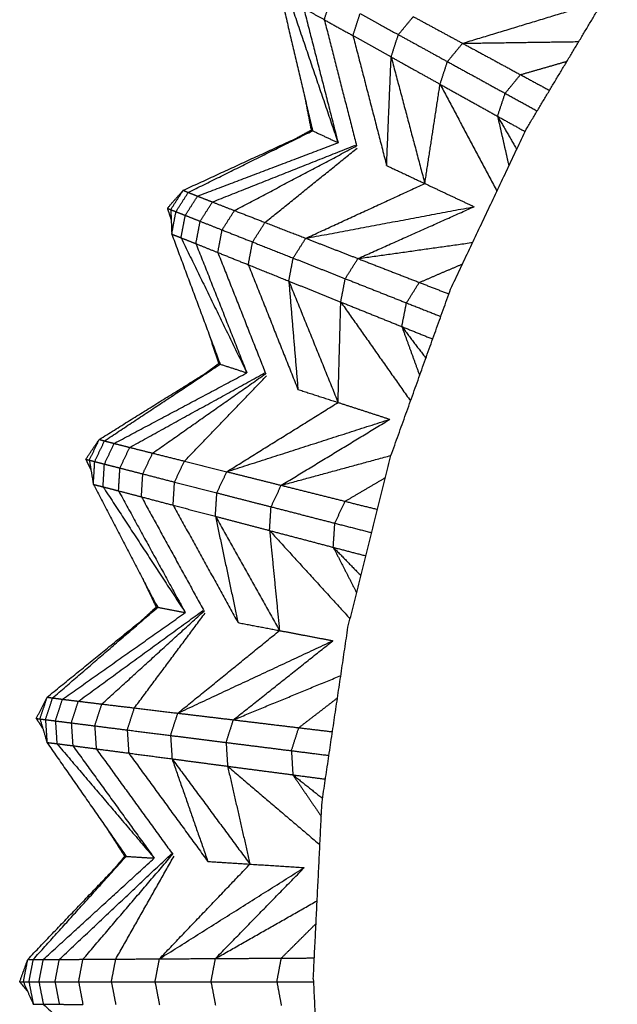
# Model space of a CAD drawing. Header units: millimetres. Extents: x 0 to 13.3, y 0 to 91.7.
# Tile 3 of 28: x 0 to 1.9, y 6.6 to 9.7. Entities that reach past the tile are written whole.
import ezdxf

# ---------------------------------------------------------------- set-up
doc = ezdxf.new("R2010")
doc.units = ezdxf.units.MM
doc.header["$MEASUREMENT"] = 0
doc.layers.add('Make2D$visible$lines', color=7, linetype='Continuous', true_color=0x000000)

msp = doc.modelspace()

# ---------------------------------------------------------------- linework, layer by layer
at = {"layer": 'Make2D$visible$lines'}
for points in [[(1.6009, 9.3275), (1.7447, 9.5674), (1.8885, 9.8073)], [(0.8254, 9.7494), (0.8755, 9.5358), (0.9256, 9.3223)], [(0.8531, 9.7342), (0.9295, 9.5094), (1.006, 9.2845)], [(0.9626, 9.6735), (0.9738, 9.708), (0.9849, 9.7426)], [(1.3995, 9.5989), (1.5918, 9.6573), (1.7841, 9.7157)], [(0.8974, 9.7097), (0.93, 9.6916), (0.9626, 9.6735)], [(0.8974, 9.7097), (0.9517, 9.4971), (1.006, 9.2845)], [(1.0532, 9.623), (1.0644, 9.6578), (1.0757, 9.6927)], [(1.0757, 9.6927), (1.1362, 9.6594), (1.1966, 9.6262)], [(1.1966, 9.6262), (1.2203, 9.6547), (1.2439, 9.6833)], [(1.2439, 9.6833), (1.3217, 9.6411), (1.3995, 9.5989)], [(0.9626, 9.6735), (1.0136, 9.4739), (1.0646, 9.2744)], [(0.9626, 9.6735), (1.0079, 9.6482), (1.0532, 9.623)], [(1.0532, 9.623), (1.1135, 9.5893), (1.1738, 9.5557)], [(1.0532, 9.623), (1.1063, 9.4176), (1.1595, 9.2123)], [(1.1738, 9.5557), (1.1852, 9.5909), (1.1966, 9.6262)], [(1.1966, 9.6262), (1.2742, 9.5836), (1.3517, 9.5409)], [(1.3517, 9.5409), (1.3756, 9.5699), (1.3995, 9.5989)], [(1.3995, 9.5989), (1.5831, 9.6016), (1.7667, 9.6042)], [(1.3995, 9.5989), (1.491, 9.5493), (1.5824, 9.4997)], [(1.1595, 9.2123), (1.1666, 9.384), (1.1738, 9.5557)], [(1.1738, 9.5557), (1.2511, 9.5126), (1.3284, 9.4695)], [(1.1738, 9.5557), (1.227, 9.3556), (1.2802, 9.1555)], [(1.3284, 9.4695), (1.34, 9.5052), (1.3517, 9.5409)], [(1.3517, 9.5409), (1.4429, 9.4908), (1.5341, 9.4407)], [(1.5824, 9.4997), (1.6559, 9.5208), (1.7294, 9.542)], [(1.5341, 9.4407), (1.5583, 9.4702), (1.5824, 9.4997)], [(1.5824, 9.4997), (1.6284, 9.4748), (1.6743, 9.45)], [(1.2802, 9.1555), (1.3043, 9.3125), (1.3284, 9.4695)], [(1.3284, 9.4695), (1.4193, 9.4188), (1.5101, 9.3682)], [(1.3284, 9.4695), (1.4182, 9.3003), (1.508, 9.1312)], [(1.5101, 9.3682), (1.5221, 9.4044), (1.5341, 9.4407)], [(1.5341, 9.4407), (1.5847, 9.4129), (1.6353, 9.385)], [(0.9015, 9.4252), (0.9113, 9.3748), (0.9212, 9.3244)], [(1.5101, 9.3682), (1.5404, 9.3158), (1.5706, 9.2634)], [(1.5101, 9.3682), (1.5537, 9.3439), (1.5972, 9.3197)], [(1.5101, 9.3682), (1.528, 9.2896), (1.5458, 9.211)], [(0.5166, 9.134), (0.7211, 9.2282), (0.9256, 9.3223)], [(0.5327, 9.1273), (0.7292, 9.2248), (0.9256, 9.3223)], [(0.8717, 9.2975), (0.8964, 9.3109), (0.9212, 9.3244)], [(0.9212, 9.3244), (0.9234, 9.3234), (0.9256, 9.3223)], [(0.9256, 9.3223), (0.9658, 9.3034), (1.006, 9.2845)], [(1.3617, 8.8218), (1.4813, 9.0747), (1.6009, 9.3275)], [(0.562, 9.1156), (0.784, 9.2001), (1.006, 9.2845)], [(0.6091, 9.0971), (0.8354, 9.1871), (1.0617, 9.2772)], [(0.6786, 9.07), (0.8716, 9.1722), (1.0646, 9.2744)], [(0.7753, 9.0324), (0.9208, 9.1499), (1.0664, 9.2675)], [(1.1595, 9.2123), (1.2198, 9.1839), (1.2802, 9.1555)], [(0.904, 8.9823), (1.0921, 9.0689), (1.2802, 9.1555)], [(1.2802, 9.1555), (1.358, 9.1188), (1.4358, 9.0822)], [(0.4666, 9.0772), (0.4916, 9.1056), (0.5166, 9.134)], [(0.4774, 9.0729), (0.497, 9.1035), (0.5166, 9.134)], [(0.4938, 9.0665), (0.5132, 9.0969), (0.5327, 9.1273)], [(0.5166, 9.134), (0.5246, 9.1307), (0.5327, 9.1273)], [(0.5327, 9.1273), (0.5474, 9.1215), (0.562, 9.1156)], [(0.5232, 9.0548), (0.5426, 9.0852), (0.562, 9.1156)], [(0.562, 9.1156), (0.5856, 9.1063), (0.6091, 9.0971)], [(0.5703, 9.0362), (0.5897, 9.0666), (0.6091, 9.0971)], [(0.6091, 9.0971), (0.6439, 9.0835), (0.6786, 9.07)], [(0.4666, 9.0772), (0.4727, 9.0589), (0.4787, 9.0405)], [(0.4666, 9.0772), (0.472, 9.0751), (0.4774, 9.0729)], [(0.4774, 9.0729), (0.4856, 9.0697), (0.4938, 9.0665)], [(0.4774, 9.0729), (0.479, 9.0342), (0.4805, 8.9955)], [(0.4805, 8.9955), (0.4871, 9.031), (0.4938, 9.0665)], [(0.4938, 9.0665), (0.5085, 9.0606), (0.5232, 9.0548)], [(0.6396, 9.0087), (0.6591, 9.0393), (0.6786, 9.07)], [(0.6786, 9.07), (0.727, 9.0512), (0.7753, 9.0324)], [(0.904, 8.9823), (1.1699, 9.0323), (1.4358, 9.0822)], [(1.0689, 8.9182), (1.2524, 9.0002), (1.4358, 9.0822)], [(0.5099, 8.9839), (0.5165, 9.0194), (0.5232, 9.0548)], [(0.5232, 9.0548), (0.5468, 9.0455), (0.5703, 9.0362)], [(0.5569, 8.9652), (0.5636, 9.0007), (0.5703, 9.0362)], [(0.5703, 9.0362), (0.6049, 9.0224), (0.6396, 9.0087)], [(0.7359, 8.9706), (0.7556, 9.0015), (0.7753, 9.0324)], [(0.7753, 9.0324), (0.8396, 9.0074), (0.904, 8.9823)], [(0.6261, 8.9374), (0.6329, 8.973), (0.6396, 9.0087)], [(0.6396, 9.0087), (0.6877, 8.9897), (0.7359, 8.9706)], [(0.4805, 8.9955), (0.557, 8.7899), (0.6334, 8.5843)], [(0.4805, 8.9955), (0.4952, 8.9897), (0.5099, 8.9839)], [(0.5099, 8.9839), (0.6139, 8.7704), (0.7179, 8.5569)], [(0.5099, 8.9839), (0.5334, 8.9746), (0.5569, 8.9652)], [(0.7223, 8.8986), (0.7291, 8.9346), (0.7359, 8.9706)], [(0.7359, 8.9706), (0.8001, 8.9452), (0.8642, 8.9198)], [(0.8642, 8.9198), (0.8841, 8.9511), (0.904, 8.9823)], [(0.904, 8.9823), (0.9865, 8.9503), (1.0689, 8.9182)], [(1.0689, 8.9182), (1.2502, 8.9437), (1.4315, 8.9693)], [(0.5569, 8.9652), (0.5915, 8.9513), (0.6261, 8.9374)], [(0.5569, 8.9652), (0.6374, 8.761), (0.7179, 8.5569)], [(0.6261, 8.9374), (0.7017, 8.7458), (0.7774, 8.5542)], [(0.6261, 8.9374), (0.6742, 8.918), (0.7223, 8.8986)], [(0.8504, 8.847), (0.8573, 8.8834), (0.8642, 8.9198)], [(0.8642, 8.9198), (0.9465, 8.8872), (1.0288, 8.8546)], [(1.0288, 8.8546), (1.0489, 8.8864), (1.0689, 8.9182)], [(1.0689, 8.9182), (1.1659, 8.8804), (1.2628, 8.8427)], [(0.7223, 8.8986), (0.7864, 8.8728), (0.8504, 8.847)], [(0.7223, 8.8986), (0.8008, 8.7015), (0.8792, 8.5045)], [(1.2628, 8.8427), (1.3311, 8.872), (1.3993, 8.9013)], [(0.8504, 8.847), (0.9325, 8.8139), (1.0146, 8.7808)], [(0.8504, 8.847), (0.8648, 8.6757), (0.8792, 8.5045)], [(0.8504, 8.847), (0.9282, 8.6551), (1.0061, 8.4633)], [(1.0146, 8.7808), (1.0217, 8.8177), (1.0288, 8.8546)], [(1.0288, 8.8546), (1.1255, 8.8163), (1.2222, 8.778)], [(1.2222, 8.778), (1.2425, 8.8104), (1.2628, 8.8427)], [(1.2628, 8.8427), (1.3095, 8.8245), (1.3562, 8.8064)], [(1.1733, 8.2952), (1.2675, 8.5585), (1.3617, 8.8218)], [(1.0061, 8.4633), (1.0103, 8.622), (1.0146, 8.7808)], [(1.0146, 8.7808), (1.1111, 8.742), (1.2076, 8.7031)], [(1.0146, 8.7808), (1.1248, 8.6244), (1.2351, 8.4679)], [(1.2076, 8.7031), (1.2149, 8.7406), (1.2222, 8.778)], [(1.2222, 8.778), (1.2765, 8.7566), (1.3307, 8.7351)], [(1.2076, 8.7031), (1.2455, 8.6531), (1.2835, 8.6031)], [(1.2076, 8.7031), (1.2564, 8.6835), (1.3052, 8.6638)], [(1.2076, 8.7031), (1.2357, 8.6257), (1.2639, 8.5484)], [(0.5966, 8.6835), (0.6127, 8.6347), (0.6288, 8.5859)], [(0.2513, 8.3463), (0.4423, 8.4653), (0.6334, 8.5843)], [(0.268, 8.3417), (0.4507, 8.463), (0.6334, 8.5843)], [(0.583, 8.553), (0.6059, 8.5694), (0.6288, 8.5859)], [(0.6288, 8.5859), (0.6311, 8.5851), (0.6334, 8.5843)], [(0.6334, 8.5843), (0.6757, 8.5706), (0.7179, 8.5569)], [(0.2986, 8.3337), (0.5082, 8.4453), (0.7179, 8.5569)], [(0.3477, 8.3212), (0.5609, 8.4389), (0.7741, 8.5566)], [(0.42, 8.303), (0.5987, 8.4286), (0.7774, 8.5542)], [(0.5206, 8.2779), (0.6503, 8.4127), (0.78, 8.5476)], [(0.8792, 8.5045), (0.9427, 8.4839), (1.0061, 8.4633)], [(0.6546, 8.2443), (0.8303, 8.3538), (1.0061, 8.4633)], [(1.0061, 8.4633), (1.0879, 8.4367), (1.1697, 8.4101)], [(0.6546, 8.2443), (0.9122, 8.3272), (1.1697, 8.4101)], [(0.8263, 8.2013), (0.998, 8.3057), (1.1697, 8.4101)], [(0.2087, 8.2837), (0.23, 8.315), (0.2513, 8.3463)], [(0.2201, 8.2807), (0.2357, 8.3135), (0.2513, 8.3463)], [(0.2513, 8.3463), (0.2596, 8.344), (0.268, 8.3417)], [(0.2371, 8.2764), (0.2525, 8.309), (0.268, 8.3417)], [(0.2677, 8.2685), (0.2832, 8.3011), (0.2986, 8.3337)], [(0.268, 8.3417), (0.2833, 8.3377), (0.2986, 8.3337)], [(0.2986, 8.3337), (0.3231, 8.3274), (0.3477, 8.3212)], [(0.3168, 8.2559), (0.3322, 8.2886), (0.3477, 8.3212)], [(0.3477, 8.3212), (0.3839, 8.3121), (0.42, 8.303)], [(0.2087, 8.2837), (0.2171, 8.2662), (0.2254, 8.2487)], [(0.2087, 8.2837), (0.2144, 8.2822), (0.2201, 8.2807)], [(0.389, 8.2374), (0.4045, 8.2702), (0.42, 8.303)], [(0.42, 8.303), (0.4703, 8.2904), (0.5206, 8.2779)], [(0.8263, 8.2013), (0.9997, 8.2485), (1.1731, 8.2957)], [(1.0374, 7.7526), (1.1053, 8.0239), (1.1733, 8.2952)], [(0.2201, 8.2807), (0.2286, 8.2786), (0.2371, 8.2764)], [(0.2201, 8.2807), (0.2264, 8.2425), (0.2328, 8.2043)], [(0.2328, 8.2043), (0.2349, 8.2403), (0.2371, 8.2764)], [(0.2371, 8.2764), (0.2524, 8.2724), (0.2677, 8.2685)], [(0.2634, 8.1965), (0.2656, 8.2325), (0.2677, 8.2685)], [(0.2677, 8.2685), (0.2922, 8.2622), (0.3168, 8.2559)], [(0.3124, 8.1838), (0.3146, 8.2199), (0.3168, 8.2559)], [(0.3168, 8.2559), (0.3529, 8.2467), (0.389, 8.2374)], [(0.4893, 8.2116), (0.505, 8.2447), (0.5206, 8.2779)], [(0.5206, 8.2779), (0.5876, 8.2611), (0.6546, 8.2443)], [(0.3846, 8.1649), (0.3868, 8.2011), (0.389, 8.2374)], [(0.389, 8.2374), (0.4391, 8.2245), (0.4893, 8.2116)], [(0.623, 8.1773), (0.6388, 8.2108), (0.6546, 8.2443)], [(0.6546, 8.2443), (0.7404, 8.2228), (0.8263, 8.2013)], [(1.0281, 8.1507), (1.092, 8.1883), (1.1559, 8.2258)], [(0.2328, 8.2043), (0.3344, 8.0099), (0.436, 7.8156)], [(0.2328, 8.2043), (0.2481, 8.2004), (0.2634, 8.1965)], [(0.2634, 8.1965), (0.3933, 7.9977), (0.5233, 7.7989)], [(0.2634, 8.1965), (0.2879, 8.1902), (0.3124, 8.1838)], [(0.4848, 8.1385), (0.4871, 8.1751), (0.4893, 8.2116)], [(0.4893, 8.2116), (0.5561, 8.1945), (0.623, 8.1773)], [(0.7944, 8.1333), (0.8103, 8.1673), (0.8263, 8.2013)], [(0.8263, 8.2013), (0.9272, 8.176), (1.0281, 8.1507)], [(0.3124, 8.1838), (0.3485, 8.1744), (0.3846, 8.1649)], [(0.3124, 8.1838), (0.4178, 7.9914), (0.5233, 7.7989)], [(0.3846, 8.1649), (0.4836, 7.9843), (0.5826, 7.8037)], [(0.3846, 8.1649), (0.4347, 8.1517), (0.4848, 8.1385)], [(0.6184, 8.1033), (0.6207, 8.1403), (0.623, 8.1773)], [(0.623, 8.1773), (0.7087, 8.1553), (0.7944, 8.1333)], [(0.4848, 8.1385), (0.5516, 8.1209), (0.6184, 8.1033)], [(0.4848, 8.1385), (0.5874, 7.9528), (0.6899, 7.7671)], [(0.7896, 8.0583), (0.792, 8.0958), (0.7944, 8.1333)], [(0.7944, 8.1333), (0.8952, 8.1074), (0.9959, 8.0815)], [(0.9959, 8.0815), (1.012, 8.1161), (1.0281, 8.1507)], [(1.0281, 8.1507), (1.0794, 8.1379), (1.1307, 8.1251)], [(0.6184, 8.1033), (0.704, 8.0808), (0.7896, 8.0583)], [(0.6184, 8.1033), (0.6542, 7.9352), (0.6899, 7.7671)], [(0.6184, 8.1033), (0.7197, 7.9227), (0.8209, 7.7421)], [(0.9908, 8.0054), (0.9934, 8.0435), (0.9959, 8.0815)], [(0.9959, 8.0815), (1.0541, 8.0666), (1.1123, 8.0517)], [(0.7896, 8.0583), (0.8902, 8.0318), (0.9908, 8.0054)], [(0.7896, 8.0583), (0.9168, 7.9188), (1.044, 7.7793)], [(0.7896, 8.0583), (0.8053, 7.9002), (0.8209, 7.7421)], [(0.9908, 8.0054), (1.0345, 7.9607), (1.0783, 7.916)], [(0.9908, 8.0054), (1.0423, 7.9918), (1.0939, 7.9782)], [(0.9908, 8.0054), (1.0277, 7.9335), (1.0647, 7.8615)], [(0.3871, 7.9092), (0.4091, 7.8629), (0.4312, 7.8165)], [(0.0867, 7.5315), (0.2614, 7.6735), (0.436, 7.8156)], [(0.1039, 7.529), (0.27, 7.6723), (0.436, 7.8156)], [(0.3899, 7.778), (0.4106, 7.7973), (0.4312, 7.8165)], [(0.4312, 7.8165), (0.4336, 7.816), (0.436, 7.8156)], [(0.436, 7.8156), (0.4797, 7.8073), (0.5233, 7.7989)], [(0.1353, 7.5249), (0.3293, 7.6619), (0.5233, 7.7989)], [(0.1855, 7.5187), (0.3823, 7.6622), (0.5791, 7.8057)], [(0.2596, 7.5097), (0.4211, 7.6567), (0.5826, 7.8037)], [(0.3625, 7.4974), (0.4743, 7.6474), (0.586, 7.7975)], [(0.6899, 7.7671), (0.7554, 7.7546), (0.8209, 7.7421)], [(0.9553, 7.1992), (0.9963, 7.4759), (1.0374, 7.7526)], [(0.4997, 7.4809), (0.6603, 7.6115), (0.8209, 7.7421)], [(0.8209, 7.7421), (0.9055, 7.726), (0.99, 7.7099)], [(0.4997, 7.4809), (0.7448, 7.5954), (0.99, 7.7099)], [(0.6754, 7.4598), (0.8327, 7.5848), (0.99, 7.7099)], [(0.6754, 7.4598), (0.845, 7.5298), (1.0147, 7.5998)], [(0.0524, 7.464), (0.0696, 7.4978), (0.0867, 7.5315)], [(0.064, 7.4626), (0.0754, 7.497), (0.0867, 7.5315)], [(0.0814, 7.4604), (0.0927, 7.4947), (0.1039, 7.529)], [(0.0867, 7.5315), (0.0953, 7.5302), (0.1039, 7.529)], [(0.1039, 7.529), (0.1196, 7.527), (0.1353, 7.5249)], [(0.1128, 7.4564), (0.124, 7.4907), (0.1353, 7.5249)], [(0.1353, 7.5249), (0.1604, 7.5218), (0.1855, 7.5187)], [(0.163, 7.4501), (0.1743, 7.4844), (0.1855, 7.5187)], [(0.1855, 7.5187), (0.2226, 7.5142), (0.2596, 7.5097)], [(0.237, 7.4407), (0.2483, 7.4752), (0.2596, 7.5097)], [(0.2596, 7.5097), (0.3111, 7.5035), (0.3625, 7.4974)], [(0.882, 7.4349), (0.9431, 7.482), (1.0042, 7.5291)], [(0.3398, 7.4277), (0.3512, 7.4625), (0.3625, 7.4974)], [(0.3625, 7.4974), (0.4311, 7.4891), (0.4997, 7.4809)], [(0.4767, 7.4104), (0.4882, 7.4457), (0.4997, 7.4809)], [(0.4997, 7.4809), (0.5875, 7.4703), (0.6754, 7.4598)], [(0.0524, 7.464), (0.0628, 7.4478), (0.0733, 7.4315)], [(0.0524, 7.464), (0.0582, 7.4633), (0.064, 7.4626)], [(0.064, 7.4626), (0.0727, 7.4615), (0.0814, 7.4604)], [(0.064, 7.4626), (0.0751, 7.4254), (0.0862, 7.3883)], [(0.0814, 7.4604), (0.0838, 7.4243), (0.0862, 7.3883)], [(0.0814, 7.4604), (0.0971, 7.4584), (0.1128, 7.4564)], [(0.1128, 7.4564), (0.1379, 7.4532), (0.163, 7.4501)], [(0.1128, 7.4564), (0.1152, 7.4204), (0.1175, 7.3844)], [(0.163, 7.4501), (0.2, 7.4454), (0.237, 7.4407)], [(0.163, 7.4501), (0.1654, 7.414), (0.1677, 7.378)], [(0.237, 7.4407), (0.2394, 7.4045), (0.2417, 7.3682)], [(0.237, 7.4407), (0.2884, 7.4342), (0.3398, 7.4277)], [(0.6523, 7.3882), (0.6638, 7.424), (0.6754, 7.4598)], [(0.6754, 7.4598), (0.7787, 7.4473), (0.882, 7.4349)], [(0.3398, 7.4277), (0.3421, 7.3912), (0.3445, 7.3546)], [(0.3398, 7.4277), (0.4082, 7.4191), (0.4767, 7.4104)], [(0.4767, 7.4104), (0.5645, 7.3993), (0.6523, 7.3882)], [(0.4767, 7.4104), (0.4791, 7.3734), (0.4814, 7.3365)], [(0.8587, 7.3622), (0.8703, 7.3985), (0.882, 7.4349)], [(0.882, 7.4349), (0.9352, 7.4285), (0.9883, 7.4221)], [(0.0862, 7.3883), (0.2114, 7.2082), (0.3366, 7.0281)], [(0.0862, 7.3883), (0.1018, 7.3864), (0.1175, 7.3844)], [(0.1175, 7.3844), (0.2714, 7.2035), (0.4252, 7.0226)], [(0.1175, 7.3844), (0.1426, 7.3812), (0.1677, 7.378)], [(0.6523, 7.3882), (0.6546, 7.3507), (0.6569, 7.3132)], [(0.6523, 7.3882), (0.7555, 7.3752), (0.8587, 7.3622)], [(0.1677, 7.378), (0.2047, 7.3731), (0.2417, 7.3682)], [(0.1677, 7.378), (0.2965, 7.2003), (0.4252, 7.0226)], [(0.2417, 7.3682), (0.3626, 7.2015), (0.4835, 7.0347)], [(0.2417, 7.3682), (0.2931, 7.3614), (0.3445, 7.3546)], [(0.3445, 7.3546), (0.413, 7.3455), (0.4814, 7.3365)], [(0.3445, 7.3546), (0.4695, 7.1832), (0.5945, 7.0119)], [(0.8587, 7.3622), (0.8609, 7.3241), (0.8632, 7.286)], [(0.8587, 7.3622), (0.918, 7.3547), (0.9772, 7.3472)], [(0.4814, 7.3365), (0.5691, 7.3248), (0.6569, 7.3132)], [(0.4814, 7.3365), (0.538, 7.1742), (0.5945, 7.0119)], [(0.4814, 7.3365), (0.6045, 7.17), (0.7276, 7.0035)], [(0.6569, 7.3132), (0.76, 7.2996), (0.8632, 7.286)], [(0.6569, 7.3132), (0.8028, 7.1889), (0.9487, 7.0646)], [(0.6569, 7.3132), (0.6923, 7.1584), (0.7276, 7.0035)], [(0.8632, 7.286), (0.9101, 7.2487), (0.9571, 7.2115)], [(0.8632, 7.286), (0.9146, 7.2791), (0.9661, 7.2723)], [(0.8632, 7.286), (0.9081, 7.2202), (0.9531, 7.1545)], [(0.9278, 6.6405), (0.9416, 6.9199), (0.9553, 7.1992)], [(0.2763, 7.1149), (0.304, 7.0716), (0.3317, 7.0284)], [(0.1252, 6.7022), (0.3025, 6.8692), (0.4797, 7.0362)], [(0.0256, 6.7025), (0.1811, 6.8653), (0.3366, 7.0281)], [(0.043, 6.7022), (0.1898, 6.8652), (0.3366, 7.0281)], [(0.0746, 6.7021), (0.2499, 6.8623), (0.4252, 7.0226)], [(0.1998, 6.7026), (0.3416, 6.8686), (0.4835, 7.0347)], [(0.2955, 6.9851), (0.3136, 7.0068), (0.3317, 7.0284)], [(0.3035, 6.7032), (0.3956, 6.8661), (0.4876, 7.029)], [(0.3317, 7.0284), (0.3341, 7.0283), (0.3366, 7.0281)], [(0.3366, 7.0281), (0.3809, 7.0253), (0.4252, 7.0226)], [(0.5945, 7.0119), (0.6611, 7.0077), (0.7276, 7.0035)], [(0.4416, 6.7041), (0.5846, 6.8538), (0.7276, 7.0035)], [(0.4416, 6.7041), (0.6705, 6.8484), (0.8994, 6.9927)], [(0.6186, 6.7051), (0.759, 6.8489), (0.8994, 6.9927)], [(0.7276, 7.0035), (0.8135, 6.9981), (0.8994, 6.9927)], [(0.6186, 6.7051), (0.7793, 6.7965), (0.94, 6.8879)], [(0.8267, 6.7063), (0.8816, 6.7609), (0.9364, 6.8154)], [(0, 6.6313), (0.0128, 6.6669), (0.0256, 6.7025)], [(0.0117, 6.6313), (0.0186, 6.6669), (0.0256, 6.7025)], [(0.0256, 6.7025), (0.0343, 6.7023), (0.043, 6.7022)], [(0.0292, 6.6313), (0.0361, 6.6667), (0.043, 6.7022)], [(0.043, 6.7022), (0.0588, 6.7021), (0.0746, 6.7021)], [(0.0609, 6.6313), (0.0677, 6.6667), (0.0746, 6.7021)], [(0.0746, 6.7021), (0.0999, 6.7021), (0.1252, 6.7022)], [(0.1115, 6.6313), (0.1184, 6.6667), (0.1252, 6.7022)], [(0.1252, 6.7022), (0.1625, 6.7024), (0.1998, 6.7026)], [(0.1861, 6.6313), (0.193, 6.6669), (0.1998, 6.7026)], [(0.1998, 6.7026), (0.2517, 6.7029), (0.3035, 6.7032)], [(0.2897, 6.6313), (0.2966, 6.6672), (0.3035, 6.7032)], [(0.3035, 6.7032), (0.3726, 6.7036), (0.4416, 6.7041)], [(0.4277, 6.6313), (0.4346, 6.6677), (0.4416, 6.7041)], [(0.4416, 6.7041), (0.5301, 6.7046), (0.6186, 6.7051)], [(0.6046, 6.6313), (0.6116, 6.6682), (0.6186, 6.7051)], [(0.6186, 6.7051), (0.7226, 6.7057), (0.8267, 6.7063)], [(0.8127, 6.6313), (0.8197, 6.6688), (0.8267, 6.7063)], [(0.8267, 6.7063), (0.8789, 6.7066), (0.9311, 6.7069)], [(0, 6.6313), (0.0124, 6.6164), (0.0248, 6.6016)], [(0, 6.6313), (0.0058, 6.6313), (0.0117, 6.6313)], [(0.0117, 6.6313), (0.0205, 6.6313), (0.0292, 6.6313)], [(0.0117, 6.6313), (0.0273, 6.5958), (0.043, 6.5603)], [(0.0292, 6.6313), (0.0361, 6.5958), (0.043, 6.5603)], [(0.0292, 6.6313), (0.0451, 6.6313), (0.0609, 6.6313)], [(0.0609, 6.6313), (0.0862, 6.6313), (0.1115, 6.6313)], [(0.0609, 6.6313), (0.0677, 6.5959), (0.0746, 6.5605)], [(0.1115, 6.6313), (0.1488, 6.6313), (0.1861, 6.6313)], [(0.1115, 6.6313), (0.1184, 6.5958), (0.1252, 6.5603)], [(0.1861, 6.6313), (0.193, 6.5956), (0.1998, 6.56)], [(0.1861, 6.6313), (0.2379, 6.6313), (0.2897, 6.6313)], [(0.2897, 6.6313), (0.2966, 6.5953), (0.3035, 6.5593)], [(0.2897, 6.6313), (0.3587, 6.6313), (0.4277, 6.6313)], [(0.4277, 6.6313), (0.5162, 6.6313), (0.6046, 6.6313)], [(0.4277, 6.6313), (0.4346, 6.5949), (0.4416, 6.5585)], [(0.6046, 6.6313), (0.6116, 6.5943), (0.6186, 6.5574)], [(0.6046, 6.6313), (0.7087, 6.6313), (0.8127, 6.6313)], [(0.8127, 6.6313), (0.8197, 6.5937), (0.8267, 6.5562)], [(0.8127, 6.6313), (0.8705, 6.6313), (0.9283, 6.6313)], [(0.9278, 6.6405), (0.9416, 6.3612), (0.9553, 6.0818)], [(0.043, 6.5603), (0.0588, 6.5604), (0.0746, 6.5605)], [(0.0746, 6.5605), (0.2499, 6.4002), (0.4252, 6.24)], [(0.0746, 6.5605), (0.0999, 6.5604), (0.1252, 6.5603)], [(0.1252, 6.5603), (0.1625, 6.5602), (0.1998, 6.56)]]:
    msp.add_open_spline(points, degree=2, dxfattribs=at)

doc.saveas('drawing.dxf')
